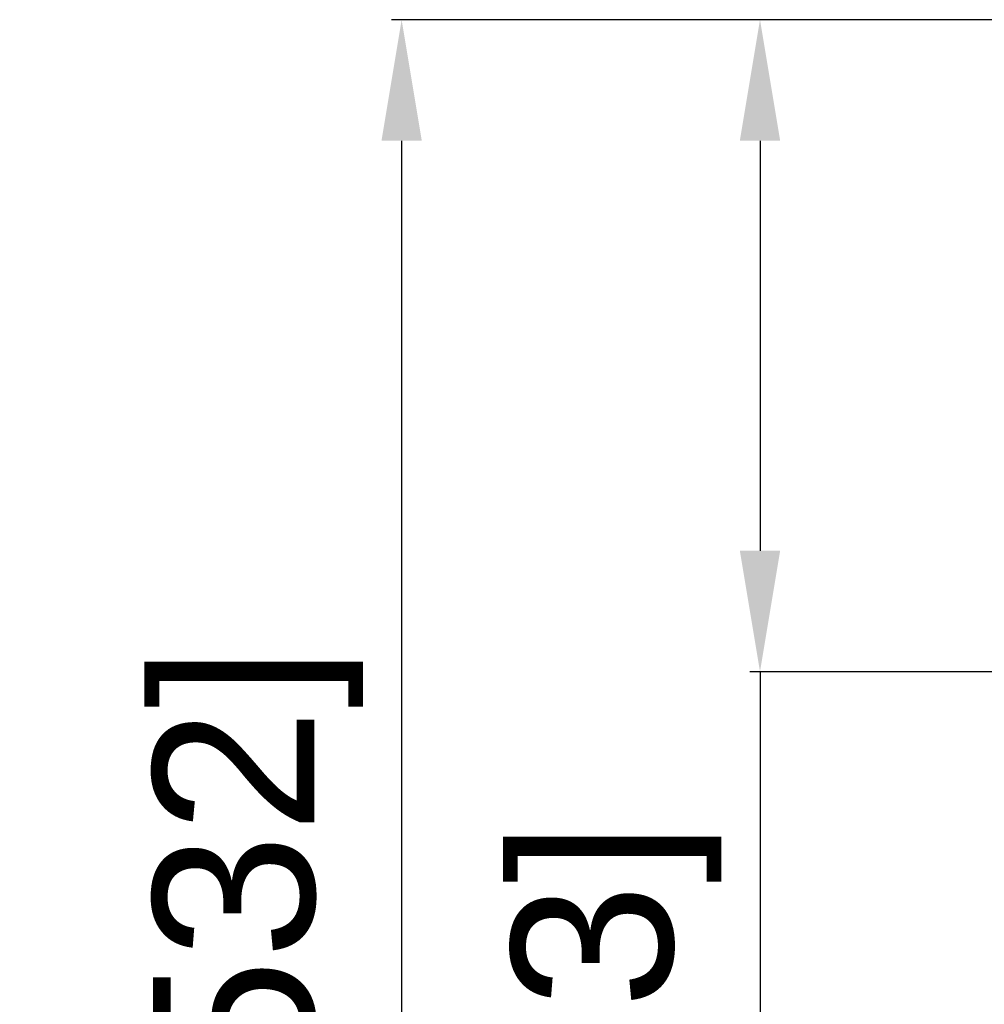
# Model space of a CAD drawing. Header units: millimetres. Extents: x -6054 to 364, y -1866 to 3094.
# Tile 91 of 256: x -4857 to -4737, y 824 to 946. Entities that reach past the tile are written whole.
import ezdxf

# ---------------------------------------------------------------- set-up
doc = ezdxf.new("R2010")
doc.units = ezdxf.units.MM
doc.header["$LTSCALE"] = 65.395
doc.header["$PDSIZE"] = 0.05
doc.layers.get('Defpoints').update_dxf_attribs({"linetype": 'CONTINUOUS'})
doc.layers.add('DIM', color=3, linetype='CONTINUOUS')
doc.styles.get("Standard").update_dxf_attribs({"font": 'arial.ttf'})
doc.dimstyles.new('ISO-25', dxfattribs={"dimtxt": 2.5, "dimasz": 2.5, "dimexe": 1.25, "dimexo": 0.625, "dimtad": 1, "dimtxsty": 'STANDARD', "dimcen": 2.5, "dimadec": 0, "dimazin": 0, "dimtfac": 1, "dimtmove": 0, "dimatfit": 3, "dimfxl": 1, "dimarcsym": 0})

# ---------------------------------------------------------------- blocks, each defined once
blk = doc.blocks.new('*D16')
at = {"layer": 'Defpoints', "color": 0}
for p in [(-4695.98, 946.48), (-4765.28, 865.65), (-4570.42, 865.65)]:
    blk.add_point(p, dxfattribs=at)
at = {"layer": 'DIM', "color": 3, "lineweight": -2}
for p, q in [((-4696.6, 946.48), (-4766.53, 946.48)), ((-4765.28, 931.48), (-4765.28, 880.65)), ((-4571.05, 865.65), (-4766.53, 865.65)), ((-4765.28, 865.65), (-4765.28, 703.93))]:
    blk.add_line(p, q, dxfattribs=at)
at = {"layer": 'DIM', "color": 3}
for points in [[(-4762.78, 931.48), (-4767.78, 931.48), (-4765.28, 946.48)], [(-4767.78, 880.65), (-4762.78, 880.65), (-4765.28, 865.65)]]:
    blk.add_solid(points, dxfattribs=at)
at = {"layer": 'DIM', "color": 2, "insert": (-4783.09, 777.29), "char_height": 20, "attachment_point": 5, "rotation": 90}
blk.add_mtext('81   [3,183]', dxfattribs=at)
blk = doc.blocks.new('*D7')
at = {"layer": 'Defpoints', "color": 0}
for p in [(-4728.57, 946.48), (-4809.72, 628.17), (-4193.17, 628.17)]:
    blk.add_point(p, dxfattribs=at)
at = {"layer": 'DIM', "color": 3, "lineweight": -2}
for p, q in [((-4729.2, 946.48), (-4810.97, 946.48)), ((-4809.72, 931.48), (-4809.72, 643.17)), ((-4193.8, 628.17), (-4810.97, 628.17))]:
    blk.add_line(p, q, dxfattribs=at)
at = {"layer": 'DIM', "color": 3}
for points in [[(-4807.22, 931.48), (-4812.22, 931.48), (-4809.72, 946.48)], [(-4812.22, 643.17), (-4807.22, 643.17), (-4809.72, 628.17)]]:
    blk.add_solid(points, dxfattribs=at)
at = {"layer": 'DIM', "color": 2, "insert": (-4827.53, 787.33), "char_height": 20, "attachment_point": 5, "rotation": 90}
blk.add_mtext('318  [12,532]', dxfattribs=at)

msp = doc.modelspace()

# ---------------------------------------------------------------- dimensions: what is measured, and where the dimension line sits
at = {"layer": 'DIM'}
dim = msp.add_linear_dim(base=(-4809.72, 628.17), p1=(-4728.57, 946.48), p2=(-4193.17, 628.17), angle=90, text='<> []', dimstyle='ISO-25', override={"dimtxt": 20, "dimasz": 15, "dimgap": 5, "dimdec": 0, "dimclrd": 3, "dimclre": 3, "dimclrt": 2, "dimadec": 1, "dimtp": 0.3, "dimtm": 0.3, "dimtofl": 0}, dxfattribs=at)
dim.commit()
dim.dimension.update_dxf_attribs({"geometry": '*D7', "text_midpoint": (-4809.72, 787.33), "dimtype": 160})
dim = msp.add_linear_dim(base=(-4765.28, 865.65), p1=(-4695.98, 946.48), p2=(-4570.42, 865.65), angle=90, text='<>  []', dimstyle='ISO-25', override={"dimtxt": 20, "dimasz": 15, "dimgap": 5, "dimdec": 0, "dimclrd": 3, "dimclre": 3, "dimclrt": 2, "dimadec": 1, "dimtp": 0.3, "dimtm": 0.3, "dimtofl": 0}, dxfattribs=at)
dim.commit()
dim.dimension.update_dxf_attribs({"geometry": '*D16', "text_midpoint": (-4783.09, 777.29)})

doc.saveas('drawing.dxf')
